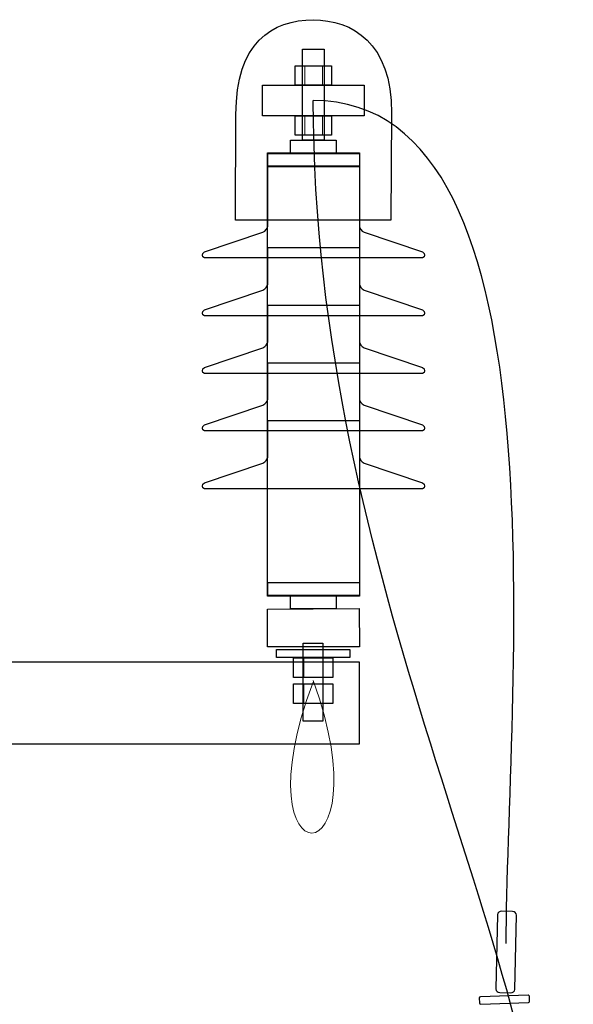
# Model space of a CAD drawing. Header units: centimetres. Extents: x -7 to 187, y -110 to 8.
# Tile 37 of 40: x 2.884 to 3.318, y 5.438 to 6.208. Entities that reach past the tile are written whole.
import ezdxf

# ---------------------------------------------------------------- set-up
doc = ezdxf.new("R2010")
doc.units = ezdxf.units.CM
doc.header["$MEASUREMENT"] = 0
doc.layers.add('Warstwa 1', color=7, linetype='Continuous')

msp = doc.modelspace()

# ---------------------------------------------------------------- linework, layer by layer
at = {"layer": 'Warstwa 1'}
for points, knots in [([(3.05338, 6.05157), (3.05338, 6.05157), (3.17513, 6.05157), (3.17513, 6.05157), (3.17513, 6.05157), (3.17513, 6.05157), (3.17564, 6.13539), (3.17564, 6.13539), (3.17564, 6.13539), (3.17564, 6.19081), (3.14478, 6.20821), (3.11434, 6.20838), (3.11434, 6.20838), (3.08238, 6.2085), (3.05372, 6.19068), (3.05376, 6.13429), (3.05376, 6.13429), (3.05376, 6.13429), (3.05338, 6.05157), (3.05338, 6.05157)], [0, 0, 0, 0, 0.166667, 0.166667, 0.166667, 0.166667, 0.333333, 0.333333, 0.333333, 0.333333, 0.5, 0.5, 0.5, 0.5, 0.666667, 0.666667, 0.666667, 0.666667, 1, 1, 1, 1]), ([(3.10575, 6.11414), (3.10575, 6.11414), (3.12288, 6.11414), (3.12288, 6.11414), (3.12288, 6.11414), (3.12288, 6.11414), (3.12288, 6.18533), (3.12288, 6.18533), (3.12288, 6.18533), (3.12288, 6.18533), (3.10575, 6.18533), (3.10575, 6.18533), (3.10575, 6.18533), (3.10575, 6.18533), (3.10575, 6.11414), (3.10575, 6.11414)], [0, 0, 0, 0, 0.2, 0.2, 0.2, 0.2, 0.4, 0.4, 0.4, 0.4, 0.6, 0.6, 0.6, 0.6, 1, 1, 1, 1]), ([(3.10003, 6.15732), (3.10003, 6.15732), (3.12864, 6.15732), (3.12864, 6.15732), (3.12864, 6.15732), (3.12864, 6.15732), (3.12864, 6.17245), (3.12864, 6.17245), (3.12864, 6.17245), (3.12864, 6.17245), (3.10003, 6.17245), (3.10003, 6.17245), (3.10003, 6.17245), (3.10003, 6.17245), (3.10003, 6.15732), (3.10003, 6.15732)], [0, 0, 0, 0, 0.2, 0.2, 0.2, 0.2, 0.4, 0.4, 0.4, 0.4, 0.6, 0.6, 0.6, 0.6, 1, 1, 1, 1]), ([(3.07455, 6.13328), (3.07455, 6.13328), (3.15414, 6.13328), (3.15414, 6.13328), (3.15414, 6.13328), (3.15414, 6.13328), (3.15414, 6.15734), (3.15414, 6.15734), (3.15414, 6.15734), (3.15414, 6.15734), (3.07455, 6.15734), (3.07455, 6.15734), (3.07455, 6.15734), (3.07455, 6.15734), (3.07455, 6.13328), (3.07455, 6.13328)], [0, 0, 0, 0, 0.2, 0.2, 0.2, 0.2, 0.4, 0.4, 0.4, 0.4, 0.6, 0.6, 0.6, 0.6, 1, 1, 1, 1]), ([(3.10003, 6.11804), (3.10003, 6.11804), (3.12864, 6.11804), (3.12864, 6.11804), (3.12864, 6.11804), (3.12864, 6.11804), (3.12864, 6.1332), (3.12864, 6.1332), (3.12864, 6.1332), (3.12864, 6.1332), (3.10003, 6.1332), (3.10003, 6.1332), (3.10003, 6.1332), (3.10003, 6.1332), (3.10003, 6.11804), (3.10003, 6.11804)], [0, 0, 0, 0, 0.2, 0.2, 0.2, 0.2, 0.4, 0.4, 0.4, 0.4, 0.6, 0.6, 0.6, 0.6, 1, 1, 1, 1]), ([(3.09635, 6.10385), (3.09635, 6.10385), (3.1323, 6.10385), (3.1323, 6.10385), (3.1323, 6.10385), (3.1323, 6.10385), (3.1323, 6.11416), (3.1323, 6.11416), (3.1323, 6.11416), (3.1323, 6.11416), (3.09635, 6.11416), (3.09635, 6.11416), (3.09635, 6.11416), (3.09635, 6.11416), (3.09635, 6.10385), (3.09635, 6.10385)], [0, 0, 0, 0, 0.2, 0.2, 0.2, 0.2, 0.4, 0.4, 0.4, 0.4, 0.6, 0.6, 0.6, 0.6, 1, 1, 1, 1]), ([(3.07857, 5.75736), (3.07857, 5.75736), (3.15047, 5.75736), (3.15047, 5.75736), (3.15047, 5.75736), (3.15047, 5.75736), (3.15047, 6.10437), (3.15047, 6.10437), (3.15047, 6.10437), (3.15047, 6.10437), (3.07857, 6.10437), (3.07857, 6.10437), (3.07857, 6.10437), (3.07857, 6.10437), (3.07857, 5.75736), (3.07857, 5.75736)], [0, 0, 0, 0, 0.2, 0.2, 0.2, 0.2, 0.4, 0.4, 0.4, 0.4, 0.6, 0.6, 0.6, 0.6, 1, 1, 1, 1]), ([(3.07861, 6.09348), (3.07861, 6.09348), (3.15054, 6.09348), (3.15054, 6.09348), (3.15054, 6.09348), (3.15054, 6.09348), (3.15054, 6.10378), (3.15054, 6.10378), (3.15054, 6.10378), (3.15054, 6.10378), (3.07861, 6.10378), (3.07861, 6.10378), (3.07861, 6.10378), (3.07861, 6.10378), (3.07861, 6.09348), (3.07861, 6.09348)], [0, 0, 0, 0, 0.2, 0.2, 0.2, 0.2, 0.4, 0.4, 0.4, 0.4, 0.6, 0.6, 0.6, 0.6, 1, 1, 1, 1]), ([(3.15041, 6.09416), (3.15041, 6.09416), (3.07861, 6.09416), (3.07861, 6.09416), (3.07861, 6.09416), (3.07861, 6.08709), (3.07861, 6.05394), (3.07861, 6.04687), (3.07861, 6.04687), (3.07836, 6.0448), (3.07717, 6.04344), (3.07476, 6.04222), (3.07476, 6.04222), (3.07476, 6.04222), (3.02925, 6.02677), (3.02925, 6.02677), (3.02925, 6.02677), (3.02684, 6.02566), (3.02696, 6.02253), (3.02925, 6.02207), (3.02925, 6.02207), (3.04644, 6.02207), (3.06303, 6.02207), (3.08022, 6.02207), (3.08022, 6.02207), (3.08022, 6.02207), (3.14876, 6.02207), (3.14876, 6.02207), (3.14876, 6.02207), (3.16599, 6.02207), (3.18258, 6.02207), (3.19977, 6.02207), (3.19977, 6.02207), (3.20205, 6.02253), (3.20222, 6.02566), (3.19977, 6.02677), (3.19977, 6.02677), (3.19977, 6.02677), (3.15426, 6.04222), (3.15426, 6.04222), (3.15426, 6.04222), (3.15189, 6.04344), (3.15066, 6.0448), (3.15041, 6.04687), (3.15041, 6.04687), (3.15041, 6.05394), (3.15041, 6.08709), (3.15041, 6.09416)], [0, 0, 0, 0, 0.076923, 0.076923, 0.076923, 0.076923, 0.153846, 0.153846, 0.153846, 0.153846, 0.230769, 0.230769, 0.230769, 0.230769, 0.307692, 0.307692, 0.307692, 0.307692, 0.384615, 0.384615, 0.384615, 0.384615, 0.461538, 0.461538, 0.461538, 0.461538, 0.538462, 0.538462, 0.538462, 0.538462, 0.615385, 0.615385, 0.615385, 0.615385, 0.692308, 0.692308, 0.692308, 0.692308, 0.769231, 0.769231, 0.769231, 0.769231, 0.846154, 0.846154, 0.846154, 0.846154, 1, 1, 1, 1]), ([(3.15041, 6.03015), (3.15041, 6.03015), (3.07861, 6.03015), (3.07861, 6.03015), (3.07861, 6.03015), (3.07861, 6.02308), (3.07861, 6.00865), (3.07861, 6.00158), (3.07861, 6.00158), (3.07836, 5.99954), (3.07717, 5.99815), (3.07476, 5.99688), (3.07476, 5.99688), (3.07476, 5.99688), (3.02925, 5.98143), (3.02925, 5.98143), (3.02925, 5.98143), (3.02684, 5.98033), (3.02696, 5.97724), (3.02925, 5.97673), (3.02925, 5.97673), (3.04644, 5.97673), (3.06303, 5.97673), (3.08022, 5.97673), (3.08022, 5.97673), (3.08022, 5.97673), (3.14876, 5.97673), (3.14876, 5.97673), (3.14876, 5.97673), (3.16599, 5.97673), (3.18258, 5.97673), (3.19977, 5.97673), (3.19977, 5.97673), (3.20205, 5.97724), (3.20222, 5.98033), (3.19977, 5.98143), (3.19977, 5.98143), (3.19977, 5.98143), (3.15426, 5.99688), (3.15426, 5.99688), (3.15426, 5.99688), (3.15189, 5.99815), (3.15066, 5.99954), (3.15041, 6.00158), (3.15041, 6.00158), (3.15041, 6.00865), (3.15041, 6.02308), (3.15041, 6.03015)], [0, 0, 0, 0, 0.076923, 0.076923, 0.076923, 0.076923, 0.153846, 0.153846, 0.153846, 0.153846, 0.230769, 0.230769, 0.230769, 0.230769, 0.307692, 0.307692, 0.307692, 0.307692, 0.384615, 0.384615, 0.384615, 0.384615, 0.461538, 0.461538, 0.461538, 0.461538, 0.538462, 0.538462, 0.538462, 0.538462, 0.615385, 0.615385, 0.615385, 0.615385, 0.692308, 0.692308, 0.692308, 0.692308, 0.769231, 0.769231, 0.769231, 0.769231, 0.846154, 0.846154, 0.846154, 0.846154, 1, 1, 1, 1]), ([(3.15041, 5.98507), (3.15041, 5.98507), (3.07861, 5.98507), (3.07861, 5.98507), (3.07861, 5.98507), (3.07861, 5.978), (3.07861, 5.96352), (3.07861, 5.95649), (3.07861, 5.95649), (3.07836, 5.95442), (3.07717, 5.95302), (3.07476, 5.95179), (3.07476, 5.95179), (3.07476, 5.95179), (3.02925, 5.93634), (3.02925, 5.93634), (3.02925, 5.93634), (3.02684, 5.93524), (3.02696, 5.93211), (3.02925, 5.93164), (3.02925, 5.93164), (3.04644, 5.93164), (3.06303, 5.93164), (3.08022, 5.93164), (3.08022, 5.93164), (3.08022, 5.93164), (3.14876, 5.93164), (3.14876, 5.93164), (3.14876, 5.93164), (3.16599, 5.93164), (3.18258, 5.93164), (3.19977, 5.93164), (3.19977, 5.93164), (3.20205, 5.93211), (3.20222, 5.93524), (3.19977, 5.93634), (3.19977, 5.93634), (3.19977, 5.93634), (3.15426, 5.95179), (3.15426, 5.95179), (3.15426, 5.95179), (3.15189, 5.95302), (3.15066, 5.95442), (3.15041, 5.95649), (3.15041, 5.95649), (3.15041, 5.96352), (3.15041, 5.978), (3.15041, 5.98507)], [0, 0, 0, 0, 0.076923, 0.076923, 0.076923, 0.076923, 0.153846, 0.153846, 0.153846, 0.153846, 0.230769, 0.230769, 0.230769, 0.230769, 0.307692, 0.307692, 0.307692, 0.307692, 0.384615, 0.384615, 0.384615, 0.384615, 0.461538, 0.461538, 0.461538, 0.461538, 0.538462, 0.538462, 0.538462, 0.538462, 0.615385, 0.615385, 0.615385, 0.615385, 0.692308, 0.692308, 0.692308, 0.692308, 0.769231, 0.769231, 0.769231, 0.769231, 0.846154, 0.846154, 0.846154, 0.846154, 1, 1, 1, 1]), ([(3.15041, 5.94015), (3.15041, 5.94015), (3.07861, 5.94015), (3.07861, 5.94015), (3.07861, 5.94015), (3.07861, 5.93308), (3.07861, 5.91869), (3.07861, 5.91158), (3.07861, 5.91158), (3.07836, 5.90954), (3.07717, 5.90815), (3.07476, 5.90688), (3.07476, 5.90688), (3.07476, 5.90688), (3.02925, 5.89143), (3.02925, 5.89143), (3.02925, 5.89143), (3.02684, 5.89033), (3.02696, 5.88723), (3.02925, 5.88677), (3.02925, 5.88677), (3.04644, 5.88677), (3.06303, 5.88677), (3.08022, 5.88677), (3.08022, 5.88677), (3.08022, 5.88677), (3.14876, 5.88677), (3.14876, 5.88677), (3.14876, 5.88677), (3.16599, 5.88677), (3.18258, 5.88677), (3.19977, 5.88677), (3.19977, 5.88677), (3.20205, 5.88723), (3.20222, 5.89033), (3.19977, 5.89143), (3.19977, 5.89143), (3.19977, 5.89143), (3.15426, 5.90688), (3.15426, 5.90688), (3.15426, 5.90688), (3.15189, 5.90815), (3.15066, 5.90954), (3.15041, 5.91158), (3.15041, 5.91158), (3.15041, 5.91869), (3.15041, 5.93308), (3.15041, 5.94015)], [0, 0, 0, 0, 0.076923, 0.076923, 0.076923, 0.076923, 0.153846, 0.153846, 0.153846, 0.153846, 0.230769, 0.230769, 0.230769, 0.230769, 0.307692, 0.307692, 0.307692, 0.307692, 0.384615, 0.384615, 0.384615, 0.384615, 0.461538, 0.461538, 0.461538, 0.461538, 0.538462, 0.538462, 0.538462, 0.538462, 0.615385, 0.615385, 0.615385, 0.615385, 0.692308, 0.692308, 0.692308, 0.692308, 0.769231, 0.769231, 0.769231, 0.769231, 0.846154, 0.846154, 0.846154, 0.846154, 1, 1, 1, 1]), ([(3.15041, 5.89481), (3.15041, 5.89481), (3.07861, 5.89481), (3.07861, 5.89481), (3.07861, 5.89481), (3.07861, 5.88779), (3.07861, 5.87335), (3.07861, 5.86628), (3.07861, 5.86628), (3.07836, 5.86429), (3.07717, 5.86281), (3.07476, 5.86158), (3.07476, 5.86158), (3.07476, 5.86158), (3.02925, 5.84613), (3.02925, 5.84613), (3.02925, 5.84613), (3.02684, 5.84503), (3.02696, 5.8419), (3.02925, 5.84143), (3.02925, 5.84143), (3.04644, 5.84143), (3.06303, 5.84143), (3.08022, 5.84143), (3.08022, 5.84143), (3.08022, 5.84143), (3.14876, 5.84143), (3.14876, 5.84143), (3.14876, 5.84143), (3.16599, 5.84143), (3.18258, 5.84143), (3.19977, 5.84143), (3.19977, 5.84143), (3.20205, 5.8419), (3.20222, 5.84503), (3.19977, 5.84613), (3.19977, 5.84613), (3.19977, 5.84613), (3.15426, 5.86158), (3.15426, 5.86158), (3.15426, 5.86158), (3.15189, 5.86281), (3.15066, 5.86429), (3.15041, 5.86628), (3.15041, 5.86628), (3.15041, 5.87335), (3.15041, 5.88779), (3.15041, 5.89481)], [0, 0, 0, 0, 0.076923, 0.076923, 0.076923, 0.076923, 0.153846, 0.153846, 0.153846, 0.153846, 0.230769, 0.230769, 0.230769, 0.230769, 0.307692, 0.307692, 0.307692, 0.307692, 0.384615, 0.384615, 0.384615, 0.384615, 0.461538, 0.461538, 0.461538, 0.461538, 0.538462, 0.538462, 0.538462, 0.538462, 0.615385, 0.615385, 0.615385, 0.615385, 0.692308, 0.692308, 0.692308, 0.692308, 0.769231, 0.769231, 0.769231, 0.769231, 0.846154, 0.846154, 0.846154, 0.846154, 1, 1, 1, 1]), ([(3.07861, 5.75795), (3.07861, 5.75795), (3.15054, 5.75795), (3.15054, 5.75795), (3.15054, 5.75795), (3.15054, 5.75795), (3.15054, 5.76822), (3.15054, 5.76822), (3.15054, 5.76822), (3.15054, 5.76822), (3.07861, 5.76822), (3.07861, 5.76822), (3.07861, 5.76822), (3.07861, 5.76822), (3.07861, 5.75795), (3.07861, 5.75795)], [0, 0, 0, 0, 0.2, 0.2, 0.2, 0.2, 0.4, 0.4, 0.4, 0.4, 0.6, 0.6, 0.6, 0.6, 1, 1, 1, 1]), ([(3.09635, 5.74758), (3.09635, 5.74758), (3.1323, 5.74758), (3.1323, 5.74758), (3.1323, 5.74758), (3.1323, 5.74758), (3.1323, 5.75785), (3.1323, 5.75785), (3.1323, 5.75785), (3.1323, 5.75785), (3.09635, 5.75785), (3.09635, 5.75785), (3.09635, 5.75785), (3.09635, 5.75785), (3.09635, 5.74758), (3.09635, 5.74758)], [0, 0, 0, 0, 0.2, 0.2, 0.2, 0.2, 0.4, 0.4, 0.4, 0.4, 0.6, 0.6, 0.6, 0.6, 1, 1, 1, 1]), ([(3.15049, 5.71777), (3.15049, 5.71777), (3.15028, 5.74783), (3.15028, 5.74783), (3.15028, 5.74783), (3.15028, 5.74783), (3.07857, 5.74728), (3.07857, 5.74728), (3.07857, 5.74728), (3.07857, 5.74728), (3.07857, 5.71782), (3.07857, 5.71782), (3.07857, 5.71782), (3.07857, 5.71782), (3.15049, 5.71777), (3.15049, 5.71777)], [0, 0, 0, 0, 0.2, 0.2, 0.2, 0.2, 0.4, 0.4, 0.4, 0.4, 0.6, 0.6, 0.6, 0.6, 1, 1, 1, 1]), ([(3.10638, 5.65965), (3.10638, 5.65965), (3.12179, 5.65965), (3.12179, 5.65965), (3.12179, 5.65965), (3.12179, 5.65965), (3.12179, 5.7207), (3.12179, 5.7207), (3.12179, 5.7207), (3.12179, 5.7207), (3.10638, 5.7207), (3.10638, 5.7207), (3.10638, 5.7207), (3.10638, 5.7207), (3.10638, 5.65965), (3.10638, 5.65965)], [0, 0, 0, 0, 0.2, 0.2, 0.2, 0.2, 0.4, 0.4, 0.4, 0.4, 0.6, 0.6, 0.6, 0.6, 1, 1, 1, 1]), ([(3.08564, 5.70943), (3.08564, 5.70943), (3.14285, 5.70943), (3.14285, 5.70943), (3.14285, 5.70943), (3.14285, 5.70943), (3.14285, 5.71564), (3.14285, 5.71564), (3.14285, 5.71564), (3.14285, 5.71564), (3.08564, 5.71564), (3.08564, 5.71564), (3.08564, 5.71564), (3.08564, 5.71564), (3.08564, 5.70943), (3.08564, 5.70943)], [0, 0, 0, 0, 0.2, 0.2, 0.2, 0.2, 0.4, 0.4, 0.4, 0.4, 0.6, 0.6, 0.6, 0.6, 1, 1, 1, 1]), ([(3.09893, 5.6939), (3.09893, 5.6939), (3.12975, 5.6939), (3.12975, 5.6939), (3.12975, 5.6939), (3.12975, 5.6939), (3.12975, 5.7091), (3.12975, 5.7091), (3.12975, 5.7091), (3.12975, 5.7091), (3.09893, 5.7091), (3.09893, 5.7091), (3.09893, 5.7091), (3.09893, 5.7091), (3.09893, 5.6939), (3.09893, 5.6939)], [0, 0, 0, 0, 0.2, 0.2, 0.2, 0.2, 0.4, 0.4, 0.4, 0.4, 0.6, 0.6, 0.6, 0.6, 1, 1, 1, 1]), ([(1.93616, 5.64174), (1.93616, 5.64174), (3.15035, 5.64174), (3.15035, 5.64174), (3.15035, 5.64174), (3.15035, 5.64174), (3.15035, 5.70602), (3.15035, 5.70602), (3.15035, 5.70602), (3.15035, 5.70602), (1.93616, 5.70602), (1.93616, 5.70602), (1.93616, 5.70602), (1.93616, 5.70602), (1.93616, 5.64174), (1.93616, 5.64174)], [0, 0, 0, 0, 0.2, 0.2, 0.2, 0.2, 0.4, 0.4, 0.4, 0.4, 0.6, 0.6, 0.6, 0.6, 1, 1, 1, 1]), ([(3.09893, 5.67354), (3.09893, 5.67354), (3.12975, 5.67354), (3.12975, 5.67354), (3.12975, 5.67354), (3.12975, 5.67354), (3.12975, 5.68878), (3.12975, 5.68878), (3.12975, 5.68878), (3.12975, 5.68878), (3.09893, 5.68878), (3.09893, 5.68878), (3.09893, 5.68878), (3.09893, 5.68878), (3.09893, 5.67354), (3.09893, 5.67354)], [0, 0, 0, 0, 0.2, 0.2, 0.2, 0.2, 0.4, 0.4, 0.4, 0.4, 0.6, 0.6, 0.6, 0.6, 1, 1, 1, 1]), ([(3.26196, 5.51102), (3.26196, 5.51102), (3.27025, 5.51081), (3.27025, 5.51081), (3.27025, 5.51081), (3.27207, 5.51081), (3.27339, 5.50945), (3.27339, 5.50784), (3.27339, 5.50784), (3.27339, 5.50784), (3.27207, 5.44985), (3.27207, 5.44985), (3.27207, 5.44985), (3.27199, 5.44828), (3.27051, 5.44705), (3.26877, 5.44705), (3.26877, 5.44705), (3.26877, 5.44705), (3.26043, 5.44726), (3.26043, 5.44726), (3.26043, 5.44726), (3.25865, 5.44731), (3.2573, 5.44862), (3.2573, 5.45019), (3.2573, 5.45019), (3.2573, 5.45019), (3.25865, 5.50822), (3.25865, 5.50822), (3.25865, 5.50822), (3.25874, 5.50979), (3.26014, 5.51106), (3.26196, 5.51102)], [0, 0, 0, 0, 0.111111, 0.111111, 0.111111, 0.111111, 0.222222, 0.222222, 0.222222, 0.222222, 0.333333, 0.333333, 0.333333, 0.333333, 0.444444, 0.444444, 0.444444, 0.444444, 0.555556, 0.555556, 0.555556, 0.555556, 0.666667, 0.666667, 0.666667, 0.666667, 0.777778, 0.777778, 0.777778, 0.777778, 1, 1, 1, 1]), ([(3.24523, 5.44396), (3.24523, 5.44396), (3.2827, 5.44519), (3.2827, 5.44519), (3.2827, 5.44519), (3.28316, 5.44519), (3.28359, 5.44472), (3.28363, 5.44422), (3.28363, 5.44422), (3.28363, 5.44422), (3.28376, 5.44041), (3.28376, 5.44041), (3.28376, 5.44041), (3.28376, 5.4399), (3.28338, 5.43943), (3.28287, 5.43943), (3.28287, 5.43943), (3.28287, 5.43943), (3.24545, 5.43825), (3.24545, 5.43825), (3.24545, 5.43825), (3.24485, 5.43825), (3.24443, 5.43867), (3.24443, 5.43922), (3.24443, 5.43922), (3.24443, 5.43922), (3.24435, 5.44303), (3.24435, 5.44303), (3.24435, 5.44303), (3.24426, 5.44354), (3.24468, 5.44396), (3.24523, 5.44396)], [0, 0, 0, 0, 0.111111, 0.111111, 0.111111, 0.111111, 0.222222, 0.222222, 0.222222, 0.222222, 0.333333, 0.333333, 0.333333, 0.333333, 0.444444, 0.444444, 0.444444, 0.444444, 0.555556, 0.555556, 0.555556, 0.555556, 0.666667, 0.666667, 0.666667, 0.666667, 0.777778, 0.777778, 0.777778, 0.777778, 1, 1, 1, 1])]:
    msp.add_open_spline(points, degree=3, knots=knots, dxfattribs=at)
at = {"layer": 'Warstwa 1', "lineweight": 18}
for points, knots in [([(3.05338, 6.05157), (3.05338, 6.05157), (3.17513, 6.05157), (3.17513, 6.05157), (3.17513, 6.05157), (3.17513, 6.05157), (3.17564, 6.13539), (3.17564, 6.13539), (3.17564, 6.13539), (3.17564, 6.19081), (3.14478, 6.20821), (3.11434, 6.20838), (3.11434, 6.20838), (3.08238, 6.2085), (3.05372, 6.19068), (3.05376, 6.13429), (3.05376, 6.13429), (3.05376, 6.13429), (3.05338, 6.05157), (3.05338, 6.05157)], [0, 0, 0, 0, 0.166667, 0.166667, 0.166667, 0.166667, 0.333333, 0.333333, 0.333333, 0.333333, 0.5, 0.5, 0.5, 0.5, 0.666667, 0.666667, 0.666667, 0.666667, 1, 1, 1, 1]), ([(3.10575, 6.11414), (3.10575, 6.11414), (3.12288, 6.11414), (3.12288, 6.11414), (3.12288, 6.11414), (3.12288, 6.11414), (3.12288, 6.18533), (3.12288, 6.18533), (3.12288, 6.18533), (3.12288, 6.18533), (3.10575, 6.18533), (3.10575, 6.18533), (3.10575, 6.18533), (3.10575, 6.18533), (3.10575, 6.11414), (3.10575, 6.11414)], [0, 0, 0, 0, 0.2, 0.2, 0.2, 0.2, 0.4, 0.4, 0.4, 0.4, 0.6, 0.6, 0.6, 0.6, 1, 1, 1, 1]), ([(3.10003, 6.15732), (3.10003, 6.15732), (3.12864, 6.15732), (3.12864, 6.15732), (3.12864, 6.15732), (3.12864, 6.15732), (3.12864, 6.17245), (3.12864, 6.17245), (3.12864, 6.17245), (3.12864, 6.17245), (3.10003, 6.17245), (3.10003, 6.17245), (3.10003, 6.17245), (3.10003, 6.17245), (3.10003, 6.15732), (3.10003, 6.15732)], [0, 0, 0, 0, 0.2, 0.2, 0.2, 0.2, 0.4, 0.4, 0.4, 0.4, 0.6, 0.6, 0.6, 0.6, 1, 1, 1, 1]), ([(3.07455, 6.13328), (3.07455, 6.13328), (3.15414, 6.13328), (3.15414, 6.13328), (3.15414, 6.13328), (3.15414, 6.13328), (3.15414, 6.15734), (3.15414, 6.15734), (3.15414, 6.15734), (3.15414, 6.15734), (3.07455, 6.15734), (3.07455, 6.15734), (3.07455, 6.15734), (3.07455, 6.15734), (3.07455, 6.13328), (3.07455, 6.13328)], [0, 0, 0, 0, 0.2, 0.2, 0.2, 0.2, 0.4, 0.4, 0.4, 0.4, 0.6, 0.6, 0.6, 0.6, 1, 1, 1, 1]), ([(3.10003, 6.11804), (3.10003, 6.11804), (3.12864, 6.11804), (3.12864, 6.11804), (3.12864, 6.11804), (3.12864, 6.11804), (3.12864, 6.1332), (3.12864, 6.1332), (3.12864, 6.1332), (3.12864, 6.1332), (3.10003, 6.1332), (3.10003, 6.1332), (3.10003, 6.1332), (3.10003, 6.1332), (3.10003, 6.11804), (3.10003, 6.11804)], [0, 0, 0, 0, 0.2, 0.2, 0.2, 0.2, 0.4, 0.4, 0.4, 0.4, 0.6, 0.6, 0.6, 0.6, 1, 1, 1, 1]), ([(3.09635, 6.10385), (3.09635, 6.10385), (3.1323, 6.10385), (3.1323, 6.10385), (3.1323, 6.10385), (3.1323, 6.10385), (3.1323, 6.11416), (3.1323, 6.11416), (3.1323, 6.11416), (3.1323, 6.11416), (3.09635, 6.11416), (3.09635, 6.11416), (3.09635, 6.11416), (3.09635, 6.11416), (3.09635, 6.10385), (3.09635, 6.10385)], [0, 0, 0, 0, 0.2, 0.2, 0.2, 0.2, 0.4, 0.4, 0.4, 0.4, 0.6, 0.6, 0.6, 0.6, 1, 1, 1, 1]), ([(3.07857, 5.75736), (3.07857, 5.75736), (3.15047, 5.75736), (3.15047, 5.75736), (3.15047, 5.75736), (3.15047, 5.75736), (3.15047, 6.10437), (3.15047, 6.10437), (3.15047, 6.10437), (3.15047, 6.10437), (3.07857, 6.10437), (3.07857, 6.10437), (3.07857, 6.10437), (3.07857, 6.10437), (3.07857, 5.75736), (3.07857, 5.75736)], [0, 0, 0, 0, 0.2, 0.2, 0.2, 0.2, 0.4, 0.4, 0.4, 0.4, 0.6, 0.6, 0.6, 0.6, 1, 1, 1, 1]), ([(3.07861, 6.09348), (3.07861, 6.09348), (3.15054, 6.09348), (3.15054, 6.09348), (3.15054, 6.09348), (3.15054, 6.09348), (3.15054, 6.10378), (3.15054, 6.10378), (3.15054, 6.10378), (3.15054, 6.10378), (3.07861, 6.10378), (3.07861, 6.10378), (3.07861, 6.10378), (3.07861, 6.10378), (3.07861, 6.09348), (3.07861, 6.09348)], [0, 0, 0, 0, 0.2, 0.2, 0.2, 0.2, 0.4, 0.4, 0.4, 0.4, 0.6, 0.6, 0.6, 0.6, 1, 1, 1, 1]), ([(3.15041, 6.09416), (3.15041, 6.09416), (3.07861, 6.09416), (3.07861, 6.09416), (3.07861, 6.09416), (3.07861, 6.08709), (3.07861, 6.05394), (3.07861, 6.04687), (3.07861, 6.04687), (3.07836, 6.0448), (3.07717, 6.04344), (3.07476, 6.04222), (3.07476, 6.04222), (3.07476, 6.04222), (3.02925, 6.02677), (3.02925, 6.02677), (3.02925, 6.02677), (3.02684, 6.02566), (3.02696, 6.02253), (3.02925, 6.02207), (3.02925, 6.02207), (3.04644, 6.02207), (3.06303, 6.02207), (3.08022, 6.02207), (3.08022, 6.02207), (3.08022, 6.02207), (3.14876, 6.02207), (3.14876, 6.02207), (3.14876, 6.02207), (3.16599, 6.02207), (3.18258, 6.02207), (3.19977, 6.02207), (3.19977, 6.02207), (3.20205, 6.02253), (3.20222, 6.02566), (3.19977, 6.02677), (3.19977, 6.02677), (3.19977, 6.02677), (3.15426, 6.04222), (3.15426, 6.04222), (3.15426, 6.04222), (3.15189, 6.04344), (3.15066, 6.0448), (3.15041, 6.04687), (3.15041, 6.04687), (3.15041, 6.05394), (3.15041, 6.08709), (3.15041, 6.09416)], [0, 0, 0, 0, 0.076923, 0.076923, 0.076923, 0.076923, 0.153846, 0.153846, 0.153846, 0.153846, 0.230769, 0.230769, 0.230769, 0.230769, 0.307692, 0.307692, 0.307692, 0.307692, 0.384615, 0.384615, 0.384615, 0.384615, 0.461538, 0.461538, 0.461538, 0.461538, 0.538462, 0.538462, 0.538462, 0.538462, 0.615385, 0.615385, 0.615385, 0.615385, 0.692308, 0.692308, 0.692308, 0.692308, 0.769231, 0.769231, 0.769231, 0.769231, 0.846154, 0.846154, 0.846154, 0.846154, 1, 1, 1, 1]), ([(3.15041, 6.03015), (3.15041, 6.03015), (3.07861, 6.03015), (3.07861, 6.03015), (3.07861, 6.03015), (3.07861, 6.02308), (3.07861, 6.00865), (3.07861, 6.00158), (3.07861, 6.00158), (3.07836, 5.99954), (3.07717, 5.99815), (3.07476, 5.99688), (3.07476, 5.99688), (3.07476, 5.99688), (3.02925, 5.98143), (3.02925, 5.98143), (3.02925, 5.98143), (3.02684, 5.98033), (3.02696, 5.97724), (3.02925, 5.97673), (3.02925, 5.97673), (3.04644, 5.97673), (3.06303, 5.97673), (3.08022, 5.97673), (3.08022, 5.97673), (3.08022, 5.97673), (3.14876, 5.97673), (3.14876, 5.97673), (3.14876, 5.97673), (3.16599, 5.97673), (3.18258, 5.97673), (3.19977, 5.97673), (3.19977, 5.97673), (3.20205, 5.97724), (3.20222, 5.98033), (3.19977, 5.98143), (3.19977, 5.98143), (3.19977, 5.98143), (3.15426, 5.99688), (3.15426, 5.99688), (3.15426, 5.99688), (3.15189, 5.99815), (3.15066, 5.99954), (3.15041, 6.00158), (3.15041, 6.00158), (3.15041, 6.00865), (3.15041, 6.02308), (3.15041, 6.03015)], [0, 0, 0, 0, 0.076923, 0.076923, 0.076923, 0.076923, 0.153846, 0.153846, 0.153846, 0.153846, 0.230769, 0.230769, 0.230769, 0.230769, 0.307692, 0.307692, 0.307692, 0.307692, 0.384615, 0.384615, 0.384615, 0.384615, 0.461538, 0.461538, 0.461538, 0.461538, 0.538462, 0.538462, 0.538462, 0.538462, 0.615385, 0.615385, 0.615385, 0.615385, 0.692308, 0.692308, 0.692308, 0.692308, 0.769231, 0.769231, 0.769231, 0.769231, 0.846154, 0.846154, 0.846154, 0.846154, 1, 1, 1, 1]), ([(3.15041, 5.98507), (3.15041, 5.98507), (3.07861, 5.98507), (3.07861, 5.98507), (3.07861, 5.98507), (3.07861, 5.978), (3.07861, 5.96352), (3.07861, 5.95649), (3.07861, 5.95649), (3.07836, 5.95442), (3.07717, 5.95302), (3.07476, 5.95179), (3.07476, 5.95179), (3.07476, 5.95179), (3.02925, 5.93634), (3.02925, 5.93634), (3.02925, 5.93634), (3.02684, 5.93524), (3.02696, 5.93211), (3.02925, 5.93164), (3.02925, 5.93164), (3.04644, 5.93164), (3.06303, 5.93164), (3.08022, 5.93164), (3.08022, 5.93164), (3.08022, 5.93164), (3.14876, 5.93164), (3.14876, 5.93164), (3.14876, 5.93164), (3.16599, 5.93164), (3.18258, 5.93164), (3.19977, 5.93164), (3.19977, 5.93164), (3.20205, 5.93211), (3.20222, 5.93524), (3.19977, 5.93634), (3.19977, 5.93634), (3.19977, 5.93634), (3.15426, 5.95179), (3.15426, 5.95179), (3.15426, 5.95179), (3.15189, 5.95302), (3.15066, 5.95442), (3.15041, 5.95649), (3.15041, 5.95649), (3.15041, 5.96352), (3.15041, 5.978), (3.15041, 5.98507)], [0, 0, 0, 0, 0.076923, 0.076923, 0.076923, 0.076923, 0.153846, 0.153846, 0.153846, 0.153846, 0.230769, 0.230769, 0.230769, 0.230769, 0.307692, 0.307692, 0.307692, 0.307692, 0.384615, 0.384615, 0.384615, 0.384615, 0.461538, 0.461538, 0.461538, 0.461538, 0.538462, 0.538462, 0.538462, 0.538462, 0.615385, 0.615385, 0.615385, 0.615385, 0.692308, 0.692308, 0.692308, 0.692308, 0.769231, 0.769231, 0.769231, 0.769231, 0.846154, 0.846154, 0.846154, 0.846154, 1, 1, 1, 1]), ([(3.15041, 5.94015), (3.15041, 5.94015), (3.07861, 5.94015), (3.07861, 5.94015), (3.07861, 5.94015), (3.07861, 5.93308), (3.07861, 5.91869), (3.07861, 5.91158), (3.07861, 5.91158), (3.07836, 5.90954), (3.07717, 5.90815), (3.07476, 5.90688), (3.07476, 5.90688), (3.07476, 5.90688), (3.02925, 5.89143), (3.02925, 5.89143), (3.02925, 5.89143), (3.02684, 5.89033), (3.02696, 5.88723), (3.02925, 5.88677), (3.02925, 5.88677), (3.04644, 5.88677), (3.06303, 5.88677), (3.08022, 5.88677), (3.08022, 5.88677), (3.08022, 5.88677), (3.14876, 5.88677), (3.14876, 5.88677), (3.14876, 5.88677), (3.16599, 5.88677), (3.18258, 5.88677), (3.19977, 5.88677), (3.19977, 5.88677), (3.20205, 5.88723), (3.20222, 5.89033), (3.19977, 5.89143), (3.19977, 5.89143), (3.19977, 5.89143), (3.15426, 5.90688), (3.15426, 5.90688), (3.15426, 5.90688), (3.15189, 5.90815), (3.15066, 5.90954), (3.15041, 5.91158), (3.15041, 5.91158), (3.15041, 5.91869), (3.15041, 5.93308), (3.15041, 5.94015)], [0, 0, 0, 0, 0.076923, 0.076923, 0.076923, 0.076923, 0.153846, 0.153846, 0.153846, 0.153846, 0.230769, 0.230769, 0.230769, 0.230769, 0.307692, 0.307692, 0.307692, 0.307692, 0.384615, 0.384615, 0.384615, 0.384615, 0.461538, 0.461538, 0.461538, 0.461538, 0.538462, 0.538462, 0.538462, 0.538462, 0.615385, 0.615385, 0.615385, 0.615385, 0.692308, 0.692308, 0.692308, 0.692308, 0.769231, 0.769231, 0.769231, 0.769231, 0.846154, 0.846154, 0.846154, 0.846154, 1, 1, 1, 1]), ([(3.15041, 5.89481), (3.15041, 5.89481), (3.07861, 5.89481), (3.07861, 5.89481), (3.07861, 5.89481), (3.07861, 5.88779), (3.07861, 5.87335), (3.07861, 5.86628), (3.07861, 5.86628), (3.07836, 5.86429), (3.07717, 5.86281), (3.07476, 5.86158), (3.07476, 5.86158), (3.07476, 5.86158), (3.02925, 5.84613), (3.02925, 5.84613), (3.02925, 5.84613), (3.02684, 5.84503), (3.02696, 5.8419), (3.02925, 5.84143), (3.02925, 5.84143), (3.04644, 5.84143), (3.06303, 5.84143), (3.08022, 5.84143), (3.08022, 5.84143), (3.08022, 5.84143), (3.14876, 5.84143), (3.14876, 5.84143), (3.14876, 5.84143), (3.16599, 5.84143), (3.18258, 5.84143), (3.19977, 5.84143), (3.19977, 5.84143), (3.20205, 5.8419), (3.20222, 5.84503), (3.19977, 5.84613), (3.19977, 5.84613), (3.19977, 5.84613), (3.15426, 5.86158), (3.15426, 5.86158), (3.15426, 5.86158), (3.15189, 5.86281), (3.15066, 5.86429), (3.15041, 5.86628), (3.15041, 5.86628), (3.15041, 5.87335), (3.15041, 5.88779), (3.15041, 5.89481)], [0, 0, 0, 0, 0.076923, 0.076923, 0.076923, 0.076923, 0.153846, 0.153846, 0.153846, 0.153846, 0.230769, 0.230769, 0.230769, 0.230769, 0.307692, 0.307692, 0.307692, 0.307692, 0.384615, 0.384615, 0.384615, 0.384615, 0.461538, 0.461538, 0.461538, 0.461538, 0.538462, 0.538462, 0.538462, 0.538462, 0.615385, 0.615385, 0.615385, 0.615385, 0.692308, 0.692308, 0.692308, 0.692308, 0.769231, 0.769231, 0.769231, 0.769231, 0.846154, 0.846154, 0.846154, 0.846154, 1, 1, 1, 1]), ([(3.07861, 5.75795), (3.07861, 5.75795), (3.15054, 5.75795), (3.15054, 5.75795), (3.15054, 5.75795), (3.15054, 5.75795), (3.15054, 5.76822), (3.15054, 5.76822), (3.15054, 5.76822), (3.15054, 5.76822), (3.07861, 5.76822), (3.07861, 5.76822), (3.07861, 5.76822), (3.07861, 5.76822), (3.07861, 5.75795), (3.07861, 5.75795)], [0, 0, 0, 0, 0.2, 0.2, 0.2, 0.2, 0.4, 0.4, 0.4, 0.4, 0.6, 0.6, 0.6, 0.6, 1, 1, 1, 1]), ([(3.09635, 5.74758), (3.09635, 5.74758), (3.1323, 5.74758), (3.1323, 5.74758), (3.1323, 5.74758), (3.1323, 5.74758), (3.1323, 5.75785), (3.1323, 5.75785), (3.1323, 5.75785), (3.1323, 5.75785), (3.09635, 5.75785), (3.09635, 5.75785), (3.09635, 5.75785), (3.09635, 5.75785), (3.09635, 5.74758), (3.09635, 5.74758)], [0, 0, 0, 0, 0.2, 0.2, 0.2, 0.2, 0.4, 0.4, 0.4, 0.4, 0.6, 0.6, 0.6, 0.6, 1, 1, 1, 1]), ([(3.15049, 5.71777), (3.15049, 5.71777), (3.15028, 5.74783), (3.15028, 5.74783), (3.15028, 5.74783), (3.15028, 5.74783), (3.07857, 5.74728), (3.07857, 5.74728), (3.07857, 5.74728), (3.07857, 5.74728), (3.07857, 5.71782), (3.07857, 5.71782), (3.07857, 5.71782), (3.07857, 5.71782), (3.15049, 5.71777), (3.15049, 5.71777)], [0, 0, 0, 0, 0.2, 0.2, 0.2, 0.2, 0.4, 0.4, 0.4, 0.4, 0.6, 0.6, 0.6, 0.6, 1, 1, 1, 1]), ([(3.10638, 5.65965), (3.10638, 5.65965), (3.12179, 5.65965), (3.12179, 5.65965), (3.12179, 5.65965), (3.12179, 5.65965), (3.12179, 5.7207), (3.12179, 5.7207), (3.12179, 5.7207), (3.12179, 5.7207), (3.10638, 5.7207), (3.10638, 5.7207), (3.10638, 5.7207), (3.10638, 5.7207), (3.10638, 5.65965), (3.10638, 5.65965)], [0, 0, 0, 0, 0.2, 0.2, 0.2, 0.2, 0.4, 0.4, 0.4, 0.4, 0.6, 0.6, 0.6, 0.6, 1, 1, 1, 1]), ([(3.08564, 5.70943), (3.08564, 5.70943), (3.14285, 5.70943), (3.14285, 5.70943), (3.14285, 5.70943), (3.14285, 5.70943), (3.14285, 5.71564), (3.14285, 5.71564), (3.14285, 5.71564), (3.14285, 5.71564), (3.08564, 5.71564), (3.08564, 5.71564), (3.08564, 5.71564), (3.08564, 5.71564), (3.08564, 5.70943), (3.08564, 5.70943)], [0, 0, 0, 0, 0.2, 0.2, 0.2, 0.2, 0.4, 0.4, 0.4, 0.4, 0.6, 0.6, 0.6, 0.6, 1, 1, 1, 1]), ([(3.09893, 5.6939), (3.09893, 5.6939), (3.12975, 5.6939), (3.12975, 5.6939), (3.12975, 5.6939), (3.12975, 5.6939), (3.12975, 5.7091), (3.12975, 5.7091), (3.12975, 5.7091), (3.12975, 5.7091), (3.09893, 5.7091), (3.09893, 5.7091), (3.09893, 5.7091), (3.09893, 5.7091), (3.09893, 5.6939), (3.09893, 5.6939)], [0, 0, 0, 0, 0.2, 0.2, 0.2, 0.2, 0.4, 0.4, 0.4, 0.4, 0.6, 0.6, 0.6, 0.6, 1, 1, 1, 1]), ([(1.93616, 5.64174), (1.93616, 5.64174), (3.15035, 5.64174), (3.15035, 5.64174), (3.15035, 5.64174), (3.15035, 5.64174), (3.15035, 5.70602), (3.15035, 5.70602), (3.15035, 5.70602), (3.15035, 5.70602), (1.93616, 5.70602), (1.93616, 5.70602), (1.93616, 5.70602), (1.93616, 5.70602), (1.93616, 5.64174), (1.93616, 5.64174)], [0, 0, 0, 0, 0.2, 0.2, 0.2, 0.2, 0.4, 0.4, 0.4, 0.4, 0.6, 0.6, 0.6, 0.6, 1, 1, 1, 1]), ([(3.09893, 5.67354), (3.09893, 5.67354), (3.12975, 5.67354), (3.12975, 5.67354), (3.12975, 5.67354), (3.12975, 5.67354), (3.12975, 5.68878), (3.12975, 5.68878), (3.12975, 5.68878), (3.12975, 5.68878), (3.09893, 5.68878), (3.09893, 5.68878), (3.09893, 5.68878), (3.09893, 5.68878), (3.09893, 5.67354), (3.09893, 5.67354)], [0, 0, 0, 0, 0.2, 0.2, 0.2, 0.2, 0.4, 0.4, 0.4, 0.4, 0.6, 0.6, 0.6, 0.6, 1, 1, 1, 1]), ([(3.26196, 5.51102), (3.26196, 5.51102), (3.27025, 5.51081), (3.27025, 5.51081), (3.27025, 5.51081), (3.27207, 5.51081), (3.27339, 5.50945), (3.27339, 5.50784), (3.27339, 5.50784), (3.27339, 5.50784), (3.27207, 5.44985), (3.27207, 5.44985), (3.27207, 5.44985), (3.27199, 5.44828), (3.27051, 5.44705), (3.26877, 5.44705), (3.26877, 5.44705), (3.26877, 5.44705), (3.26043, 5.44726), (3.26043, 5.44726), (3.26043, 5.44726), (3.25865, 5.44731), (3.2573, 5.44862), (3.2573, 5.45019), (3.2573, 5.45019), (3.2573, 5.45019), (3.25865, 5.50822), (3.25865, 5.50822), (3.25865, 5.50822), (3.25874, 5.50979), (3.26014, 5.51106), (3.26196, 5.51102)], [0, 0, 0, 0, 0.111111, 0.111111, 0.111111, 0.111111, 0.222222, 0.222222, 0.222222, 0.222222, 0.333333, 0.333333, 0.333333, 0.333333, 0.444444, 0.444444, 0.444444, 0.444444, 0.555556, 0.555556, 0.555556, 0.555556, 0.666667, 0.666667, 0.666667, 0.666667, 0.777778, 0.777778, 0.777778, 0.777778, 1, 1, 1, 1]), ([(3.24523, 5.44396), (3.24523, 5.44396), (3.2827, 5.44519), (3.2827, 5.44519), (3.2827, 5.44519), (3.28316, 5.44519), (3.28359, 5.44472), (3.28363, 5.44422), (3.28363, 5.44422), (3.28363, 5.44422), (3.28376, 5.44041), (3.28376, 5.44041), (3.28376, 5.44041), (3.28376, 5.4399), (3.28338, 5.43943), (3.28287, 5.43943), (3.28287, 5.43943), (3.28287, 5.43943), (3.24545, 5.43825), (3.24545, 5.43825), (3.24545, 5.43825), (3.24485, 5.43825), (3.24443, 5.43867), (3.24443, 5.43922), (3.24443, 5.43922), (3.24443, 5.43922), (3.24435, 5.44303), (3.24435, 5.44303), (3.24435, 5.44303), (3.24426, 5.44354), (3.24468, 5.44396), (3.24523, 5.44396)], [0, 0, 0, 0, 0.111111, 0.111111, 0.111111, 0.111111, 0.222222, 0.222222, 0.222222, 0.222222, 0.333333, 0.333333, 0.333333, 0.333333, 0.444444, 0.444444, 0.444444, 0.444444, 0.555556, 0.555556, 0.555556, 0.555556, 0.666667, 0.666667, 0.666667, 0.666667, 0.777778, 0.777778, 0.777778, 0.777778, 1, 1, 1, 1])]:
    msp.add_open_spline(points, degree=3, knots=knots, dxfattribs=at)
for points in [[(3.10761, 6.17222), (3.10761, 6.17222), (3.10761, 6.15703), (3.10761, 6.15703)], [(3.12166, 6.17243), (3.12166, 6.17243), (3.12166, 6.15745), (3.12166, 6.15745)], [(3.10761, 6.13302), (3.10761, 6.13302), (3.10761, 6.11782), (3.10761, 6.11782)], [(3.12166, 6.13323), (3.12166, 6.13323), (3.12166, 6.11825), (3.12166, 6.11825)], [(3.1068, 5.7091), (3.1068, 5.7091), (3.1068, 5.69407), (3.1068, 5.69407)], [(3.122, 5.70888), (3.122, 5.70888), (3.122, 5.69364), (3.122, 5.69364)], [(3.11417, 5.69022), (3.05401, 5.53189), (3.17179, 5.53324), (3.11417, 5.69153)], [(3.1068, 5.68878), (3.1068, 5.68878), (3.1068, 5.67375), (3.1068, 5.67375)], [(3.122, 5.68856), (3.122, 5.68856), (3.122, 5.67332), (3.122, 5.67332)]]:
    msp.add_open_spline(points, degree=3, dxfattribs=at)
at = {"layer": 'Warstwa 1', "lineweight": 30}
for points in [[(3.26538, 5.48562), (3.2653, 5.67057), (3.31796, 6.14534), (3.11421, 6.1453)], [(3.29773, 5.26324), (3.2976, 5.47546), (3.11455, 5.76819), (3.11434, 6.1453)]]:
    msp.add_open_spline(points, degree=3, dxfattribs=at)

doc.saveas('drawing.dxf')
